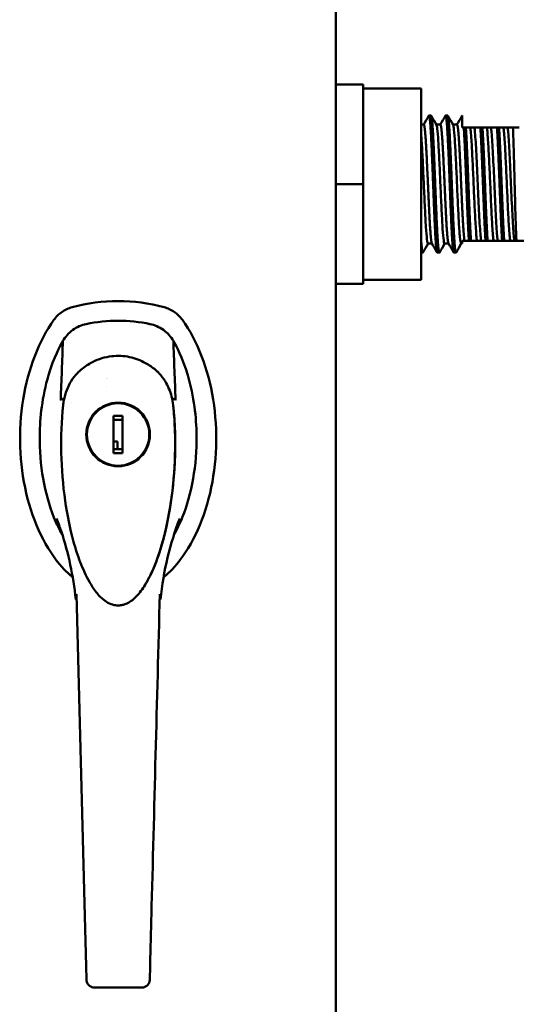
# Model space of a CAD drawing. Header units: inches. Extents: x 1 to 203, y 4 to 128.
# Tile 22 of 112: x 60 to 65, y 74 to 84. Entities that reach past the tile are written whole.
import ezdxf

# ---------------------------------------------------------------- set-up
doc = ezdxf.new("R2010")
doc.units = ezdxf.units.IN
doc.header["$LTSCALE"] = 6
doc.header["$MEASUREMENT"] = 0
doc.layers.add('Visible (ANSI)', color=7, linetype='Continuous', lineweight=50)

msp = doc.modelspace()

# ---------------------------------------------------------------- linework, layer by layer
at = {"layer": 'Visible (ANSI)'}
for p, q in [((63.3186, 116.3055), (63.3186, 44.0556)), ((63.5939, 83.7068), (63.3186, 83.7068)), ((63.5939, 83.7068), (63.5939, 82.7068)), ((64.1739, 83.6668), (63.5939, 83.6668)), ((64.1739, 81.7468), (64.1739, 83.6668)), ((64.2739, 83.3943), (64.2531, 83.3943)), ((64.4406, 83.3943), (64.4198, 83.3943)), ((64.5864, 83.3943), (64.5864, 83.2768)), ((64.201, 83.3041), (64.1739, 83.3041)), ((64.3677, 83.3041), (64.327, 83.3041)), ((64.5343, 83.3041), (64.4937, 83.3041)), ((64.5864, 83.2768), (64.6021, 83.2768)), ((64.6021, 83.2768), (64.623, 83.2768)), ((64.623, 83.2768), (64.6674, 83.2768)), ((64.6674, 83.2768), (64.7091, 83.2768)), ((64.7091, 83.2768), (64.7688, 83.2768)), ((64.7688, 83.2768), (64.7896, 83.2768)), ((64.7896, 83.2768), (64.8341, 83.2768)), ((64.8341, 83.2768), (64.8757, 83.2768)), ((64.8757, 83.2768), (64.9355, 83.2768)), ((64.9355, 83.2768), (64.9563, 83.2768)), ((64.9563, 83.2768), (65.0007, 83.2768)), ((65.0007, 83.2768), (65.0424, 83.2768)), ((65.0424, 83.2768), (65.096, 83.2768)), ((65.1597, 83.2768), (65.096, 83.2768)), ((63.5939, 82.7068), (63.3186, 82.7068)), ((63.5939, 82.7068), (63.5939, 81.7068)), ((64.5864, 82.1368), (64.5864, 82.1095)), ((64.6096, 82.1368), (64.5864, 82.1368)), ((64.654, 82.1368), (64.6096, 82.1368)), ((64.6749, 82.1368), (64.654, 82.1368)), ((64.7346, 82.1368), (64.6749, 82.1368)), ((64.7763, 82.1368), (64.7346, 82.1368)), ((64.8207, 82.1368), (64.7763, 82.1368)), ((64.8415, 82.1368), (64.8207, 82.1368)), ((64.9013, 82.1368), (64.8415, 82.1368)), ((64.9429, 82.1368), (64.9013, 82.1368)), ((64.9874, 82.1368), (64.9429, 82.1368)), ((65.0082, 82.1368), (64.9874, 82.1368)), ((65.0679, 82.1368), (65.0082, 82.1368)), ((65.1096, 82.1368), (65.0679, 82.1368)), ((65.1312, 82.1368), (65.1096, 82.1368)), ((65.2039, 82.1368), (65.1312, 82.1368)), ((64.2834, 82.1095), (64.2427, 82.1095)), ((64.45, 82.1095), (64.4093, 82.1095)), ((64.5864, 82.1095), (64.576, 82.1095)), ((64.1906, 82.0193), (64.1739, 82.0193)), ((64.3573, 82.0193), (64.3364, 82.0193)), ((64.5239, 82.0193), (64.5031, 82.0193)), ((64.1739, 81.7468), (63.5939, 81.7468)), ((63.5939, 81.7068), (63.3186, 81.7068)), ((61.0187, 80.6758), (61.0187, 80.6758)), ((61.6745, 80.5529), (61.6746, 80.5529)), ((60.6662, 80.5123), (60.6662, 80.5123)), ((61.0876, 80.3809), (61.1782, 80.3809)), ((61.0876, 80.3204), (61.0876, 80.3809)), ((61.1782, 80.3809), (61.1782, 80.3204)), ((60.5295, 80.3106), (60.5295, 80.3106)), ((61.1782, 80.3415), (61.0876, 80.3415)), ((61.0876, 80.2903), (61.0876, 80.3204)), ((61.1782, 80.3204), (61.1782, 80.2903)), ((61.7363, 80.3106), (61.7363, 80.3106)), ((61.0876, 80.125), (61.127, 80.125)), ((61.0876, 80.0673), (61.0876, 80.0974)), ((61.0876, 80.0069), (61.0876, 80.0673)), ((61.127, 80.0462), (61.127, 80.125)), ((61.1782, 80.0974), (61.1782, 80.0673)), ((61.1782, 80.0673), (61.1782, 80.0069)), ((61.0876, 80.0462), (61.1782, 80.0462)), ((61.1782, 80.0069), (61.0876, 80.0069)), ((60.7085, 78.7337), (60.7085, 78.7337)), ((61.5574, 78.7337), (61.5574, 78.7337)), ((60.7145, 78.5918), (60.7992, 75.3583)), ((60.7992, 75.3583), (60.8123, 74.8568)), ((60.8123, 74.8568), (60.8159, 74.7222)), ((61.4535, 74.8568), (61.45, 74.7222)), ((60.8159, 74.7222), (60.8159, 74.7194)), ((61.45, 74.7222), (61.4499, 74.7194)), ((61.3712, 74.6427), (60.8947, 74.6427))]:
    msp.add_line(p, q, dxfattribs=at)
for radius in [0.3193, 0.313]:
    msp.add_circle((61.1329, 80.1939), radius, dxfattribs=at)
for centre, radius, start, end in [((61.1329, 79.7608), 1.7717, 74.92533, 105.07467), ((61.1329, 79.7608), 1.5748, 78.24873, 101.75127), ((61.1329, 79.7608), 1.5748, 78.29753, 101.70247), ((60.9794, 80.743), 0.0394, 12.85467, 12.85808)]:
    msp.add_arc(centre, radius, start, end, dxfattribs=at)
msp.add_ellipse((61.7083, 80.5466), major_axis=(0.00085, -0.00555), ratio=0.056077, start_param=6.11373, end_param=6.735281, dxfattribs=at)
for points in [[(64.2, 83.3041), (64.2171, 83.3337), (64.2343, 83.3632), (64.2514, 83.3928)], [(64.2757, 83.3928), (64.2931, 83.3627), (64.3106, 83.3325), (64.328, 83.3024)], [(64.3667, 83.3041), (64.3838, 83.3337), (64.4009, 83.3632), (64.418, 83.3928)], [(64.4423, 83.3928), (64.4598, 83.3627), (64.4772, 83.3325), (64.4947, 83.3024)], [(64.5334, 83.3041), (64.5505, 83.3337), (64.5676, 83.3632), (64.5847, 83.3928)], [(64.2437, 82.1095), (64.2265, 82.08), (64.2094, 82.0504), (64.1923, 82.0208)], [(64.3347, 82.0208), (64.3173, 82.051), (64.2998, 82.0811), (64.2823, 82.1113)], [(64.4103, 82.1095), (64.3932, 82.08), (64.3761, 82.0504), (64.359, 82.0208)], [(64.5014, 82.0208), (64.4839, 82.051), (64.4665, 82.0811), (64.449, 82.1113)], [(64.577, 82.1095), (64.5599, 82.08), (64.5428, 82.0504), (64.5257, 82.0208)], [(60.5783, 81.1327), (60.5711, 80.9357), (60.5639, 80.7387), (60.5566, 80.5417)], [(61.7092, 80.5417), (61.702, 80.7387), (61.6947, 80.9357), (61.6875, 81.1327)], [(61.5088, 80.842), (61.5088, 80.842), (61.5088, 80.842), (61.5088, 80.842)], [(60.5567, 80.5411), (60.5566, 80.5409), (60.5566, 80.5411), (60.5566, 80.5416)], [(60.5805, 80.4878), (60.5805, 80.4879), (60.5805, 80.4879), (60.5805, 80.488)], [(61.6853, 80.4879), (61.6853, 80.4879), (61.6853, 80.4878), (61.6853, 80.4878)], [(61.751, 79.3512), (61.6535, 79.0995), (61.5875, 78.8243), (61.559, 78.5386)], [(60.8528, 78.7012), (60.8502, 78.7058), (60.8475, 78.7104), (60.8449, 78.715)], [(60.8528, 78.7012), (60.853, 78.7009), (60.8531, 78.7006), (60.8533, 78.7004)], [(61.4125, 78.7003), (61.4127, 78.7006), (61.4129, 78.7009), (61.413, 78.7012)], [(61.4209, 78.715), (61.4183, 78.7104), (61.4156, 78.7058), (61.413, 78.7012)], [(60.8947, 74.6427), (60.8947, 74.6427), (60.8947, 74.6427), (60.8947, 74.6427)]]:
    msp.add_open_spline(points, degree=3, dxfattribs=at)
for points, weights, knots in [([(64.2514, 83.3928), (64.2522, 83.3943), (64.2531, 83.3943), (64.26, 83.3943), (64.267, 83.3022), (64.2739, 83.2101), (64.2809, 83.0506), (64.2878, 82.891), (64.2948, 82.7068), (64.3017, 82.5226), (64.3086, 82.3631), (64.3156, 82.2035), (64.3225, 82.1114), (64.3295, 82.0193), (64.3364, 82.0193)], [0.992423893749, 0.995658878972, 1, 0.965925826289, 1, 0.965925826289, 1, 0.965925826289, 1, 0.965925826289, 1, 0.965925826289, 1, 0.965925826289, 1], [0.61786227, 0.61786227, 0.61786227, 0.61842105, 0.61842105, 0.62280702, 0.62280702, 0.62719298, 0.62719298, 0.63157895, 0.63157895, 0.63596491, 0.63596491, 0.64035088, 0.64035088, 0.64473684, 0.64473684, 0.64473684]), ([(64.2739, 83.3943), (64.2809, 83.3943), (64.2878, 83.3022), (64.2948, 83.2101), (64.3017, 83.0506), (64.3086, 82.891), (64.3156, 82.7068), (64.3225, 82.5226), (64.3295, 82.3631), (64.3364, 82.2035), (64.3434, 82.1114), (64.3503, 82.0193), (64.3573, 82.0193), (64.3581, 82.0193), (64.359, 82.0208)], [1, 0.965925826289, 1, 0.965925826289, 1, 0.965925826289, 1, 0.965925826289, 1, 0.965925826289, 1, 0.965925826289, 1, 0.995658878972, 0.992423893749], [0.67105263, 0.67105263, 0.67105263, 0.6754386, 0.6754386, 0.67982456, 0.67982456, 0.68421053, 0.68421053, 0.68859649, 0.68859649, 0.69298246, 0.69298246, 0.69736842, 0.69736842, 0.6979272, 0.6979272, 0.6979272]), ([(64.418, 83.3928), (64.4189, 83.3943), (64.4198, 83.3943), (64.4267, 83.3943), (64.4336, 83.3022), (64.4406, 83.2101), (64.4475, 83.0506), (64.4545, 82.891), (64.4614, 82.7068), (64.4684, 82.5226), (64.4753, 82.3631), (64.4823, 82.2035), (64.4892, 82.1114), (64.4961, 82.0193), (64.5031, 82.0193)], [0.992423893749, 0.995658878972, 1, 0.965925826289, 1, 0.965925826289, 1, 0.965925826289, 1, 0.965925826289, 1, 0.965925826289, 1, 0.965925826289, 1], [0.67049385, 0.67049385, 0.67049385, 0.67105263, 0.67105263, 0.6754386, 0.6754386, 0.67982456, 0.67982456, 0.68421053, 0.68421053, 0.68859649, 0.68859649, 0.69298246, 0.69298246, 0.69736842, 0.69736842, 0.69736842]), ([(64.4406, 83.3943), (64.4475, 83.3943), (64.4545, 83.3022), (64.4614, 83.2101), (64.4684, 83.0506), (64.4753, 82.891), (64.4823, 82.7068), (64.4892, 82.5226), (64.4961, 82.3631), (64.5031, 82.2035), (64.51, 82.1114), (64.517, 82.0193), (64.5239, 82.0193), (64.5248, 82.0193), (64.5257, 82.0208)], [0.999999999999, 0.96592582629, 1, 0.965925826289, 1, 0.965925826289, 1, 0.965925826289, 1, 0.965925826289, 1, 0.965925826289, 1, 0.995658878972, 0.992423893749], [0.72368421, 0.72368421, 0.72368421, 0.72807018, 0.72807018, 0.73245614, 0.73245614, 0.73684211, 0.73684211, 0.74122807, 0.74122807, 0.74561404, 0.74561404, 0.75, 0.75, 0.75055878, 0.75055878, 0.75055878]), ([(64.201, 83.3041), (64.208, 83.3041), (64.2149, 83.2241), (64.2218, 83.1441), (64.2288, 83.0055), (64.2357, 82.8669), (64.2427, 82.7068), (64.2496, 82.5468), (64.2566, 82.4082), (64.2635, 82.2696), (64.2705, 82.1895), (64.2763, 82.1216), (64.2823, 82.1113)], [1, 0.965925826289, 1, 0.965925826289, 1, 0.965925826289, 1, 0.965925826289, 1, 0.965925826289, 1, 0.970927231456, 0.991465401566], [0.61842105, 0.61842105, 0.61842105, 0.62280702, 0.62280702, 0.62719298, 0.62719298, 0.63157895, 0.63157895, 0.63596491, 0.63596491, 0.64035088, 0.64035088, 0.64409307, 0.64409307, 0.64409307]), ([(64.3677, 83.3041), (64.3746, 83.3041), (64.3816, 83.2241), (64.3885, 83.1441), (64.3955, 83.0055), (64.4024, 82.8669), (64.4093, 82.7068), (64.4163, 82.5468), (64.4232, 82.4082), (64.4302, 82.2696), (64.4371, 82.1895), (64.443, 82.1216), (64.449, 82.1113)], [1, 0.965925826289, 1, 0.965925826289, 1, 0.965925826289, 1, 0.965925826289, 1, 0.965925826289, 1, 0.970927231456, 0.991465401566], [0.67105263, 0.67105263, 0.67105263, 0.6754386, 0.6754386, 0.67982456, 0.67982456, 0.68421053, 0.68421053, 0.68859649, 0.68859649, 0.69298246, 0.69298246, 0.69672465, 0.69672465, 0.69672465]), ([(64.5343, 83.3041), (64.5413, 83.3041), (64.5482, 83.2241), (64.5552, 83.1441), (64.5621, 83.0055), (64.5691, 82.8669), (64.576, 82.7068), (64.583, 82.5468), (64.5899, 82.4082), (64.5968, 82.2696), (64.6038, 82.1895), (64.6067, 82.1565), (64.6096, 82.1368)], [1, 0.965925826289, 1, 0.965925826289, 1, 0.965925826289, 1, 0.965925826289, 1, 0.965925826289, 1, 0.985658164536, 0.983389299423], [0.72368421, 0.72368421, 0.72368421, 0.72807018, 0.72807018, 0.73245614, 0.73245614, 0.73684211, 0.73684211, 0.74122807, 0.74122807, 0.74561404, 0.74561404, 0.74746009, 0.74746009, 0.74746009]), ([(64.6021, 83.2768), (64.6082, 83.1881), (64.6142, 83.0506), (64.6211, 82.891), (64.6281, 82.7068), (64.635, 82.5226), (64.642, 82.3631), (64.648, 82.2256), (64.654, 82.1368)], [0.992085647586, 0.970495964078, 1, 0.965925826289, 1, 0.965925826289, 1, 0.970495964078, 0.992085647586], [0.72865844, 0.72865844, 0.72865844, 0.73245614, 0.73245614, 0.73684211, 0.73684211, 0.74122807, 0.74122807, 0.74502578, 0.74502578, 0.74502578]), ([(64.623, 83.2768), (64.6291, 83.1881), (64.635, 83.0506), (64.642, 82.891), (64.6489, 82.7068), (64.6559, 82.5226), (64.6628, 82.3631), (64.6688, 82.2256), (64.6749, 82.1368)], [0.992085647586, 0.970495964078, 1, 0.965925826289, 1, 0.965925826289, 1, 0.970495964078, 0.992085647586], [0.78129001, 0.78129001, 0.78129001, 0.78508772, 0.78508772, 0.78947368, 0.78947368, 0.79385965, 0.79385965, 0.79765735, 0.79765735, 0.79765735]), ([(64.7688, 83.2768), (64.7749, 83.1881), (64.7809, 83.0506), (64.7878, 82.891), (64.7948, 82.7068), (64.8017, 82.5226), (64.8086, 82.3631), (64.8146, 82.2256), (64.8207, 82.1368)], [0.992085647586, 0.970495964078, 1, 0.965925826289, 1, 0.965925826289, 1, 0.970495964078, 0.992085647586], [0.78129001, 0.78129001, 0.78129001, 0.78508772, 0.78508772, 0.78947368, 0.78947368, 0.79385965, 0.79385965, 0.79765735, 0.79765735, 0.79765735]), ([(64.7896, 83.2768), (64.7957, 83.1881), (64.8017, 83.0506), (64.8086, 82.891), (64.8156, 82.7068), (64.8225, 82.5226), (64.8295, 82.3631), (64.8355, 82.2256), (64.8415, 82.1368)], [0.992085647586, 0.970495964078, 1, 0.965925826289, 1, 0.965925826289, 1, 0.970495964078, 0.992085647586], [0.83392159, 0.83392159, 0.83392159, 0.8377193, 0.8377193, 0.84210526, 0.84210526, 0.84649123, 0.84649123, 0.85028893, 0.85028893, 0.85028893]), ([(64.9355, 83.2768), (64.9416, 83.1881), (64.9475, 83.0506), (64.9545, 82.891), (64.9614, 82.7068), (64.9684, 82.5226), (64.9753, 82.3631), (64.9813, 82.2256), (64.9874, 82.1368)], [0.992085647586, 0.970495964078, 1, 0.965925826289, 1, 0.965925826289, 1, 0.970495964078, 0.992085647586], [0.83392159, 0.83392159, 0.83392159, 0.8377193, 0.8377193, 0.84210526, 0.84210526, 0.84649123, 0.84649123, 0.85028893, 0.85028893, 0.85028893]), ([(64.9563, 83.2768), (64.9624, 83.1881), (64.9684, 83.0506), (64.9753, 82.891), (64.9823, 82.7068), (64.9892, 82.5226), (64.9961, 82.3631), (65.0021, 82.2256), (65.0082, 82.1368)], [0.992085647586, 0.970495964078, 1, 0.965925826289, 1, 0.965925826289, 1, 0.970495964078, 0.992085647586], [0.88655317, 0.88655317, 0.88655317, 0.89035088, 0.89035088, 0.89473684, 0.89473684, 0.89912281, 0.89912281, 0.90292051, 0.90292051, 0.90292051]), ([(64.1739, 82.1511), (64.1753, 82.1296), (64.1767, 82.1114), (64.1836, 82.0193), (64.1906, 82.0193), (64.1915, 82.0193), (64.1923, 82.0208)], [0.988961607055, 0.993072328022, 1, 0.965925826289, 1, 0.995658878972, 0.992423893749], [0.63945916, 0.63945916, 0.63945916, 0.640350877, 0.640350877, 0.644736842, 0.644736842, 0.645295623, 0.645295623, 0.645295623])]:
    msp.add_rational_spline(points, weights, degree=2, knots=knots, dxfattribs=at)
for points, weights in [([(64.5847, 83.3928), (64.5856, 83.3943), (64.5864, 83.3943)], [0.992423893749, 0.995658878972, 1]), ([(61.0876, 80.2903), (61.0876, 80.1939), (61.0876, 80.0974)], [1.33519767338, 3.14306319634, 1.33519767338]), ([(61.1782, 80.0974), (61.1782, 80.1939), (61.1782, 80.2903)], [1.33519767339, 3.14306319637, 1.33519767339])]:
    msp.add_rational_spline(points, weights, degree=2, dxfattribs=at)
for points, knots in [([(64.328, 83.3024), (64.3307, 83.2978), (64.3334, 83.2843), (64.3395, 83.2336), (64.3428, 83.1913), (64.3498, 83.084), (64.3531, 83.0202), (64.36, 82.8782), (64.3635, 82.8013), (64.3704, 82.6448), (64.3739, 82.5667), (64.3809, 82.421), (64.3842, 82.3547), (64.3911, 82.2418), (64.3945, 82.1962), (64.4014, 82.1313), (64.4049, 82.113), (64.4087, 82.1097), (64.409, 82.1095), (64.4094, 82.1095)], [76.750051, 76.750051, 76.750051, 76.750051, 77.208308, 77.208308, 77.799661, 77.799661, 78.389396, 78.389396, 78.984693, 78.984693, 79.583539, 79.583539, 80.174405, 80.174405, 80.764283, 80.764283, 81.360194, 81.360194, 81.419184, 81.419184, 81.419184, 81.419184]), ([(64.4947, 83.3024), (64.4969, 83.2985), (64.4992, 83.2883), (64.5049, 83.2469), (64.5082, 83.2079), (64.5151, 83.1062), (64.5185, 83.0444), (64.5254, 82.9052), (64.529, 82.8289), (64.5359, 82.6728), (64.5393, 82.5946), (64.5462, 82.447), (64.5495, 82.3789), (64.5565, 82.2609), (64.5599, 82.2122), (64.5667, 82.1405), (64.5703, 82.1185), (64.5745, 82.1103), (64.5753, 82.1095), (64.576, 82.1095)], [86.320086, 86.320086, 86.320086, 86.320086, 86.705776, 86.705776, 87.295586, 87.295586, 87.886387, 87.886387, 88.484343, 88.484343, 89.079523, 89.079523, 89.669131, 89.669131, 90.260401, 90.260401, 90.856643, 90.856643, 90.988384, 90.988384, 90.988384, 90.988384]), ([(64.6674, 83.2768), (64.6696, 83.2624), (64.6717, 83.2425), (64.6759, 83.1925), (64.6781, 83.1626), (64.6837, 83.0734), (64.6871, 83.0082), (64.694, 82.8638), (64.6976, 82.7857), (64.7044, 82.628), (64.708, 82.5499), (64.715, 82.4054), (64.7183, 82.3403), (64.724, 82.2511), (64.7261, 82.2211), (64.7303, 82.1711), (64.7325, 82.1512), (64.7346, 82.1368)], [0, 0, 0, 0, 0.367324, 0.367324, 0.735703, 0.735703, 1.327942, 1.327942, 1.929574, 1.929574, 2.531268, 2.531268, 3.123626, 3.123626, 3.492079, 3.492079, 3.859476, 3.859476, 3.859476, 3.859476]), ([(64.7091, 83.2768), (64.7111, 83.2634), (64.713, 83.2458), (64.7149, 83.2241), (64.7194, 83.1726), (64.7243, 83.0947), (64.7288, 83.0055), (64.7333, 82.9162), (64.7382, 82.8099), (64.7427, 82.7068), (64.7471, 82.6038), (64.7521, 82.4974), (64.7566, 82.4082), (64.761, 82.3189), (64.766, 82.2411), (64.7705, 82.1895), (64.7723, 82.1679), (64.7743, 82.1503), (64.7763, 82.1368)], [-0.2153707, -0.2153707, -0.2153707, -0.2153707, -0.21333, -0.21333, -0.21333, -0.20848159, -0.20848159, -0.20848159, -0.20363318, -0.20363318, -0.20363318, -0.19878477, -0.19878477, -0.19878477, -0.19393636, -0.19393636, -0.19393636, -0.19189567, -0.19189567, -0.19189567, -0.19189567]), ([(64.8341, 83.2768), (64.8362, 83.2624), (64.8384, 83.2425), (64.8426, 83.1925), (64.8447, 83.1626), (64.8504, 83.0734), (64.8537, 83.0082), (64.8607, 82.8638), (64.8643, 82.7857), (64.8711, 82.628), (64.8747, 82.5499), (64.8816, 82.4054), (64.885, 82.3403), (64.8906, 82.2511), (64.8928, 82.2211), (64.897, 82.1711), (64.8991, 82.1512), (64.9013, 82.1368)], [0, 0, 0, 0, 0.367324, 0.367324, 0.735703, 0.735703, 1.327942, 1.327942, 1.929515, 1.929515, 2.531027, 2.531027, 3.123147, 3.123147, 3.491452, 3.491452, 3.858702, 3.858702, 3.858702, 3.858702]), ([(64.8757, 83.2768), (64.8777, 83.2634), (64.8797, 83.2458), (64.8816, 83.2241), (64.886, 83.1726), (64.891, 83.0947), (64.8955, 83.0055), (64.8999, 82.9162), (64.9049, 82.8099), (64.9093, 82.7068), (64.9138, 82.6038), (64.9188, 82.4974), (64.9232, 82.4082), (64.9277, 82.3189), (64.9326, 82.2411), (64.9371, 82.1895), (64.939, 82.1679), (64.941, 82.1503), (64.9429, 82.1368)], [-0.15718979, -0.15718979, -0.15718979, -0.15718979, -0.15514909, -0.15514909, -0.15514909, -0.15030068, -0.15030068, -0.15030068, -0.14545227, -0.14545227, -0.14545227, -0.14060386, -0.14060386, -0.14060386, -0.13575546, -0.13575546, -0.13575546, -0.13371476, -0.13371476, -0.13371476, -0.13371476]), ([(65.0007, 83.2768), (65.0029, 83.2624), (65.005, 83.2425), (65.0092, 83.1925), (65.0114, 83.1626), (65.017, 83.0734), (65.0204, 83.0082), (65.0274, 82.8638), (65.0309, 82.7857), (65.0378, 82.628), (65.0413, 82.5499), (65.0483, 82.4054), (65.0516, 82.3403), (65.0573, 82.2511), (65.0595, 82.2211), (65.0637, 82.1711), (65.0658, 82.1512), (65.0679, 82.1368)], [0, 0, 0, 0, 0.367324, 0.367324, 0.735703, 0.735703, 1.327942, 1.327942, 1.929515, 1.929515, 2.531027, 2.531027, 3.123147, 3.123147, 3.491452, 3.491452, 3.858703, 3.858703, 3.858703, 3.858703]), ([(65.0424, 83.2768), (65.0444, 83.2634), (65.0464, 83.2458), (65.0482, 83.2241), (65.0527, 83.1726), (65.0576, 83.0947), (65.0621, 83.0055), (65.0666, 82.9162), (65.0715, 82.8099), (65.076, 82.7068), (65.0805, 82.6038), (65.0854, 82.4974), (65.0899, 82.4082), (65.0944, 82.3189), (65.0993, 82.2411), (65.1038, 82.1895), (65.1057, 82.1679), (65.1076, 82.1503), (65.1096, 82.1368)], [-0.09900888, -0.09900888, -0.09900888, -0.09900888, -0.09696818, -0.09696818, -0.09696818, -0.09211977, -0.09211977, -0.09211977, -0.08727136, -0.08727136, -0.08727136, -0.08242295, -0.08242295, -0.08242295, -0.07757455, -0.07757455, -0.07757455, -0.07553385, -0.07553385, -0.07553385, -0.07553385]), ([(65.1312, 82.1368), (65.1302, 82.153), (65.1293, 82.172), (65.1274, 82.2147), (65.1264, 82.2384), (65.1235, 82.317), (65.1217, 82.3784), (65.1176, 82.521), (65.1155, 82.6026), (65.1128, 82.7072), (65.1123, 82.7287), (65.1096, 82.8358), (65.1074, 82.9202), (65.1037, 83.0546), (65.1022, 83.1071), (65.0991, 83.201), (65.0975, 83.2423), (65.096, 83.2768)], [-3.500098, -3.500098, -3.500098, -3.500098, -3.222159, -3.222159, -2.948082, -2.948082, -2.386895, -2.386895, -1.753931, -1.753931, -1.591725, -1.591725, -0.937559, -0.937559, -0.468105, -0.468105, -0.000001, -0.000001, -0.000001, -0.000001]), ([(64.174, 83.2159), (64.1762, 83.189), (64.1785, 83.1563), (64.1843, 83.0629), (64.1876, 82.9971), (64.1945, 82.8528), (64.198, 82.7756), (64.2048, 82.6192), (64.2084, 82.5415), (64.2153, 82.3979), (64.2187, 82.3333), (64.2257, 82.2251), (64.229, 82.1824), (64.2359, 82.1244), (64.2393, 82.1095), (64.2427, 82.1095)], [67.899466, 67.899466, 67.899466, 67.899466, 68.294469, 68.294469, 68.883918, 68.883918, 69.476755, 69.476755, 70.077406, 70.077406, 70.670307, 70.670307, 71.259839, 71.259839, 71.847269, 71.847269, 71.847269, 71.847269]), ([(60.4881, 81.3443), (60.5102, 81.3749), (60.5373, 81.4015), (60.5998, 81.4451), (60.635, 81.4615), (60.6722, 81.4715)], [0.0000008, 0.0000008, 0.0000008, 0.0000008, 0.2874242, 0.2874242, 0.5808974, 0.5808974, 0.5808974, 0.5808974]), ([(61.5937, 81.4715), (61.6301, 81.4617), (61.6647, 81.4459), (61.7275, 81.4028), (61.7551, 81.3755), (61.7777, 81.3443)], [0, 0, 0, 0, 0.2872369, 0.2872369, 0.5811468, 0.5811468, 0.5811468, 0.5811468]), ([(60.4881, 81.3443), (60.4129, 81.24), (60.2825, 80.9945), (60.1644, 80.5496), (60.1349, 80.0686), (60.1965, 79.5954), (60.3437, 79.1733), (60.5201, 78.9058), (60.6408, 78.7891), (60.6773, 78.7586)], [-8.710474, -8.710474, -8.710474, -8.710474, -8.407062, -8.103651, -7.80024, -7.496829, -7.193418, -6.890007, -6.764514, -6.764514, -6.764514, -6.764514]), ([(61.5886, 78.7586), (61.6251, 78.7891), (61.7457, 78.9058), (61.9221, 79.1733), (62.0693, 79.5954), (62.1309, 80.0686), (62.1014, 80.5496), (61.9834, 80.9945), (61.8529, 81.24), (61.7777, 81.3443)], [-5.801857, -5.801857, -5.801857, -5.801857, -5.676363, -5.372952, -5.069541, -4.76613, -4.462719, -4.159308, -3.855897, -3.855897, -3.855897, -3.855897]), ([(60.5783, 81.1327), (60.5906, 81.1541), (60.6051, 81.1742), (60.6385, 81.2113), (60.6573, 81.2282), (60.6981, 81.2578), (60.7201, 81.2703), (60.7658, 81.2904), (60.7894, 81.2979), (60.8135, 81.3029)], [0, 0, 0, 0, 0.1879239, 0.1879239, 0.3801337, 0.3801337, 0.572343, 0.572343, 0.7602664, 0.7602664, 0.7602664, 0.7602664]), ([(60.8122, 81.3026), (60.7896, 81.2979), (60.7675, 81.291), (60.745, 81.2813), (60.7438, 81.2807), (60.7425, 81.2802)], [-0.6974173, -0.6974173, -0.6974173, -0.6974173, -0.5214291, -0.5214291, -0.5109745, -0.5109745, -0.5109745, -0.5109745]), ([(61.4523, 81.3029), (61.4765, 81.2979), (61.5, 81.2904), (61.5457, 81.2703), (61.5677, 81.2578), (61.6086, 81.2282), (61.6274, 81.2113), (61.6607, 81.1742), (61.6752, 81.1541), (61.6875, 81.1327)], [0, 0, 0, 0, 0.1879234, 0.1879234, 0.3801327, 0.3801327, 0.5723425, 0.5723425, 0.7602664, 0.7602664, 0.7602664, 0.7602664]), ([(61.5233, 81.2802), (61.5221, 81.2807), (61.5208, 81.2813), (61.4983, 81.291), (61.4763, 81.2979), (61.4537, 81.3026)], [-0.1864271, -0.1864271, -0.1864271, -0.1864271, -0.1759946, -0.1759946, 0, 0, 0, 0]), ([(60.5741, 79.1837), (60.5433, 79.2379), (60.5147, 79.2974), (60.3933, 79.5995), (60.342, 79.8873), (60.3479, 80.3621), (60.37, 80.5735), (60.4881, 80.9716), (60.5507, 81.0845), (60.5783, 81.1327)], [0.89752, 0.89752, 0.89752, 0.89752, 1.132262, 1.132262, 1.993995, 1.993995, 2.509347, 2.509347, 2.945789, 2.945789, 2.945789, 2.945789]), ([(61.6875, 81.1327), (61.7152, 81.0845), (61.7778, 80.9716), (61.8958, 80.5735), (61.918, 80.3621), (61.9239, 79.8873), (61.8725, 79.5995), (61.7512, 79.2974), (61.7225, 79.2379), (61.6918, 79.1837)], [0.000049, 0.000049, 0.000049, 0.000049, 0.423801, 0.423801, 0.924167, 0.924167, 1.760841, 1.760841, 1.988758, 1.988758, 1.988758, 1.988758]), ([(60.757, 80.842), (60.7931, 80.8724), (60.8331, 80.8993), (60.9353, 80.9512), (61.0018, 80.9718), (61.1283, 80.9864), (61.1896, 80.9835), (61.3039, 80.9594), (61.3583, 80.9388), (61.4438, 80.8917), (61.4777, 80.8682), (61.5088, 80.842)], [0, 0, 0, 0, 0.367513, 0.367513, 0.882944, 0.882944, 1.3381, 1.3381, 1.774568, 1.774568, 2.090838, 2.090838, 2.090838, 2.090838]), ([(60.5806, 80.4884), (60.5806, 80.4885), (60.5806, 80.4887), (60.581, 80.4929), (60.5815, 80.4968), (60.5835, 80.5126), (60.5854, 80.5245), (60.5943, 80.5716), (60.6042, 80.6066), (60.6415, 80.7024), (60.6777, 80.7616), (60.7295, 80.816), (60.7348, 80.8214), (60.7431, 80.8292), (60.7458, 80.8318), (60.7501, 80.8356), (60.7515, 80.8369), (60.7536, 80.8388), (60.7543, 80.8394), (60.7557, 80.8407), (60.7565, 80.8413), (60.7572, 80.8419)], [0.001011, 0.001011, 0.001011, 0.001011, 0.002469, 0.002469, 0.034075, 0.034075, 0.12893, 0.12893, 0.41445, 0.41445, 0.942005, 0.942005, 1.001002, 1.001002, 1.030564, 1.030564, 1.045352, 1.045352, 1.052747, 1.052747, 1.060141, 1.060141, 1.060141, 1.060141]), ([(61.5088, 80.842), (61.5093, 80.8416), (61.5097, 80.8412), (61.513, 80.8383), (61.5159, 80.8358), (61.5271, 80.8255), (61.5352, 80.8175), (61.5666, 80.7842), (61.5875, 80.7567), (61.6343, 80.6805), (61.6558, 80.6286), (61.677, 80.5467), (61.6822, 80.5173), (61.6853, 80.4879)], [0, 0, 0, 0, 0.004633, 0.004633, 0.034283, 0.034283, 0.123287, 0.123287, 0.391493, 0.391493, 0.826884, 0.826884, 1.061842, 1.061842, 1.061842, 1.061842]), ([(60.5567, 80.5411), (60.5579, 80.5434), (60.5604, 80.5456), (60.5645, 80.5475), (60.5683, 80.5492), (60.5734, 80.5507), (60.5798, 80.5517), (60.5832, 80.5522), (60.5869, 80.5526), (60.591, 80.5529)], [0, 0, 0, 0, 0.3515914, 0.3515914, 0.3515914, 0.6722212, 0.6722212, 0.6722212, 0.8387694, 0.8387694, 0.8387694, 0.8387694]), ([(61.6749, 80.5529), (61.6789, 80.5526), (61.6826, 80.5522), (61.6859, 80.5517), (61.6924, 80.5507), (61.6975, 80.5492), (61.7013, 80.5475), (61.7054, 80.5456), (61.708, 80.5434), (61.7091, 80.5411)], [0.1615387, 0.1615387, 0.1615387, 0.1615387, 0.3266969, 0.3266969, 0.3266969, 0.6478226, 0.6478226, 0.6478226, 1, 1, 1, 1]), ([(60.8448, 78.7152), (60.8086, 78.7781), (60.7785, 78.8454), (60.7267, 78.9804), (60.7048, 79.0489), (60.6482, 79.2529), (60.6211, 79.3905), (60.5556, 79.8481), (60.5483, 80.1731), (60.5805, 80.4878)], [0.000601, 0.000601, 0.000601, 0.000601, 0.561125, 0.561125, 1.114937, 1.114937, 2.198239, 2.198239, 4.71739, 4.71739, 4.71739, 4.71739]), ([(61.6853, 80.4879), (61.6853, 80.4879), (61.6853, 80.4878), (61.6853, 80.4878), (61.6854, 80.4878), (61.6854, 80.4877), (61.6854, 80.4876), (61.6854, 80.4872), (61.6854, 80.487), (61.6855, 80.4864), (61.6855, 80.486), (61.6859, 80.4824), (61.6862, 80.4791), (61.687, 80.4711), (61.6875, 80.4664), (61.6891, 80.449), (61.6903, 80.4363), (61.6942, 80.3898), (61.6966, 80.3558), (61.7037, 80.2311), (61.7056, 80.1399), (61.7023, 79.889), (61.6911, 79.7283), (61.6452, 79.3816), (61.6076, 79.1942), (61.5236, 78.9361), (61.4944, 78.8599), (61.4531, 78.7751), (61.4431, 78.7551), (61.4269, 78.7251), (61.4199, 78.7133), (61.4206, 78.7144)], [0, 0, 0, 0, 0.000122, 0.000122, 0.000325, 0.000325, 0.001137, 0.001137, 0.002761, 0.002761, 0.006009, 0.006009, 0.031994, 0.031994, 0.069954, 0.069954, 0.171182, 0.171182, 0.441143, 0.441143, 1.161398, 1.161398, 2.41887, 2.41887, 3.888542, 3.888542, 4.513897, 4.513897, 4.61389, 4.61389, 4.713883, 4.713883, 4.713883, 4.713883]), ([(61.6853, 80.4878), (61.7237, 80.1131), (61.7076, 79.7227), (61.5981, 79.1648), (61.5499, 78.9852), (61.4604, 78.7893), (61.4465, 78.7611), (61.4286, 78.7284), (61.4257, 78.7233), (61.4222, 78.7171), (61.4216, 78.716), (61.421, 78.715), (61.4209, 78.715), (61.4209, 78.7149), (61.4209, 78.7149), (61.4209, 78.7149)], [0, 0, 0, 0, 2.999517, 2.999517, 4.415056, 4.415056, 4.656374, 4.656374, 4.701597, 4.701597, 4.710869, 4.710869, 4.711014, 4.711014, 4.71105, 4.71105, 4.71105, 4.71105]), ([(60.7068, 78.5388), (60.6832, 78.7749), (60.6343, 79.0035), (60.5481, 79.2622), (60.532, 79.307), (60.5149, 79.3512)], [0.68035, 0.68035, 0.68035, 0.68035, 2.62953, 2.62953, 3.044379, 3.044379, 3.044379, 3.044379]), ([(61.4125, 78.7003), (61.388, 78.6579), (61.3602, 78.6168), (61.302, 78.5528), (61.2732, 78.5274), (61.2236, 78.4988), (61.2053, 78.4908), (61.174, 78.482), (61.1613, 78.4797), (61.1431, 78.4782), (61.1376, 78.478), (61.1241, 78.478), (61.1159, 78.4786), (61.0868, 78.4824), (61.066, 78.4887), (61.0256, 78.5071), (61.0059, 78.5198), (60.9633, 78.5536), (60.9413, 78.5763), (60.8958, 78.6315), (60.8734, 78.6654), (60.8533, 78.7004)], [0, 0, 0, 0, 0.373289, 0.373289, 0.659136, 0.659136, 0.809124, 0.809124, 0.907003, 0.907003, 0.948342, 0.948342, 1.01042, 1.01042, 1.172094, 1.172094, 1.348629, 1.348629, 1.586346, 1.586346, 1.893766, 1.893766, 1.893766, 1.893766]), ([(61.4666, 75.3583), (61.4806, 75.8936), (61.4948, 76.4341), (61.5089, 76.9748), (61.5231, 77.5154), (61.5373, 78.0562), (61.5513, 78.5918)], [0, 0, 0, 0, 0.5, 0.5, 0.5, 1, 1, 1, 1]), ([(61.4535, 74.8568), (61.4542, 74.8841), (61.455, 74.9162), (61.4569, 74.9883), (61.458, 75.0284), (61.4602, 75.1146), (61.4614, 75.1608), (61.464, 75.2572), (61.4653, 75.3073), (61.4666, 75.3583)], [0, 0, 0, 0, 0.25, 0.25, 0.5, 0.5, 0.75, 0.75, 1, 1, 1, 1]), ([(60.8947, 74.6427), (60.8863, 74.6427), (60.8777, 74.6441), (60.8617, 74.6494), (60.8539, 74.6535), (60.8403, 74.6638), (60.8343, 74.6702), (60.8247, 74.6843), (60.821, 74.6923), (60.8171, 74.7066), (60.8161, 74.713), (60.8159, 74.7194)], [0, 0, 0, 0, 0.0640535, 0.0640535, 0.1292096, 0.1292096, 0.1941975, 0.1941975, 0.2591259, 0.2591259, 0.3076088, 0.3076088, 0.3076088, 0.3076088]), ([(61.3712, 74.6427), (61.3813, 74.6427), (61.3914, 74.6447), (61.4102, 74.6523), (61.4189, 74.6579), (61.4334, 74.6721), (61.4393, 74.6806), (61.4474, 74.6992), (61.4496, 74.7092), (61.4499, 74.7194)], [0, 0, 0, 0, 0.25, 0.25, 0.5, 0.5, 0.75, 0.75, 1, 1, 1, 1])]:
    msp.add_open_spline(points, degree=3, knots=knots, dxfattribs=at)

doc.saveas('drawing.dxf')
